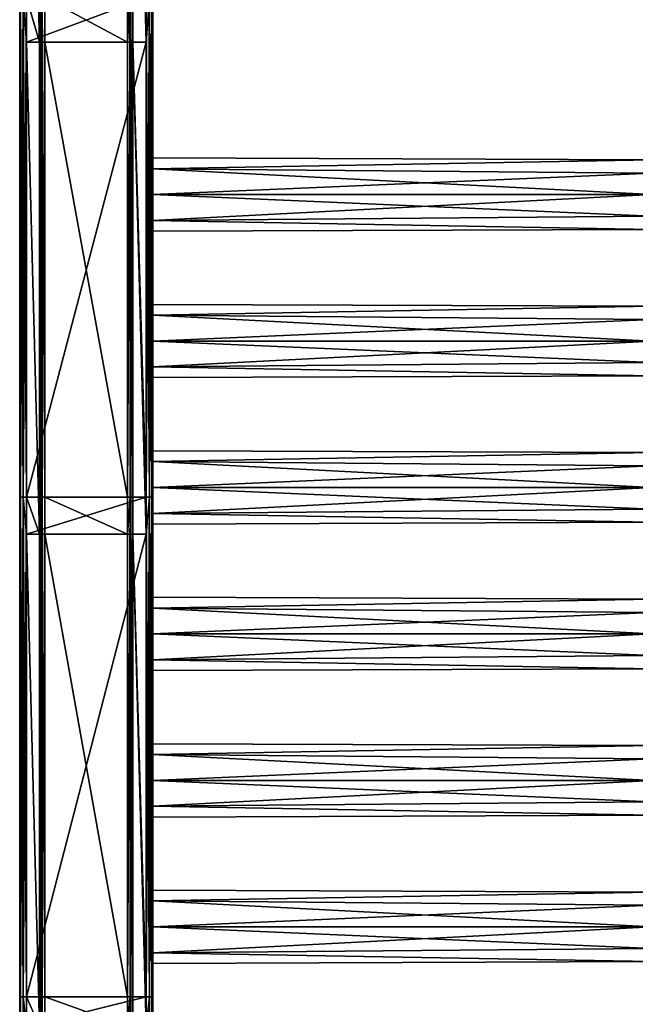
# Model space of a CAD drawing. Extents: x -252 to 252, y -10 to 1339.
# Tile 222 of 256: x -250 to -65, y 602 to 898. Entities that reach past the tile are written whole.
import ezdxf

# ---------------------------------------------------------------- set-up
doc = ezdxf.new("R2010")
doc.units = 0
doc.header["$LTSCALE"] = 52.148148
for name, color, linetype in [('10', 7, 'CONTINUOUS'), ('100', 7, 'CONTINUOUS'), ('101', 7, 'CONTINUOUS'), ('102', 7, 'CONTINUOUS'), ('103', 7, 'CONTINUOUS'), ('104', 7, 'CONTINUOUS'), ('105', 7, 'CONTINUOUS'), ('106', 7, 'CONTINUOUS'), ('11', 7, 'CONTINUOUS'), ('12', 7, 'CONTINUOUS'), ('13', 7, 'CONTINUOUS'), ('14', 7, 'CONTINUOUS'), ('15', 7, 'CONTINUOUS'), ('16', 7, 'CONTINUOUS'), ('3', 7, 'CONTINUOUS'), ('4', 7, 'CONTINUOUS'), ('5', 7, 'CONTINUOUS'), ('6', 7, 'CONTINUOUS'), ('7', 7, 'CONTINUOUS'), ('8', 7, 'CONTINUOUS'), ('9', 7, 'CONTINUOUS'), ('95', 7, 'CONTINUOUS'), ('96', 7, 'CONTINUOUS'), ('97', 7, 'CONTINUOUS'), ('98', 7, 'CONTINUOUS'), ('99', 7, 'CONTINUOUS')]:
    doc.layers.add(name, color=color, linetype=linetype)

msp = doc.modelspace()

# ---------------------------------------------------------------- linework, layer by layer
at = {"layer": '10', "color": 7, "linetype": 'CONTINUOUS'}
for points in [[(-248, 904.75, 15), (-248, 891.33, 15), (-212, 904.75, 15), (-248, 904.75, 15)], [(-212, 904.75, 15), (-248, 891.33, 15), (-212, 891.33, 15), (-212, 904.75, 15)], [(-248, 891.33, 15), (-248, 754.6, 15), (-212, 891.33, 15), (-248, 891.33, 15)], [(-212, 891.33, 15), (-248, 754.6, 15), (-212, 754.6, 15), (-212, 891.33, 15)], [(-248, 754.6, 15), (-248, 743.44, 15), (-212, 754.6, 15), (-248, 754.6, 15)], [(-212, 754.6, 15), (-248, 743.44, 15), (-212, 743.44, 15), (-212, 754.6, 15)], [(-212, 743.44, 15), (-248, 604.45, 15), (-212, 604.45, 15), (-212, 743.44, 15)], [(-248, 743.44, 15), (-248, 604.45, 15), (-212, 743.44, 15), (-248, 743.44, 15)], [(-212, 604.45, 15), (-248, 595.56, 15), (-212, 595.56, 15), (-212, 604.45, 15)], [(-248, 604.45, 15), (-248, 595.56, 15), (-212, 604.45, 15), (-248, 604.45, 15)]]:
    msp.add_3dface(points, dxfattribs=at)
at = {"layer": '100', "color": 7, "linetype": 'CONTINUOUS'}
for points in [[(-210, 713.5, -11), (-60, 713.5, -11), (-60, 707.03, -8.9), (-210, 713.5, -11)], [(-210, 705.72, -7.78), (-210, 713.5, -11), (-60, 707.03, -8.9), (-210, 705.72, -7.78)], [(-60, 713.5, 11), (-210, 705.72, 7.78), (-60, 707.03, 8.9), (-60, 713.5, 11)], [(-210, 713.5, 11), (-210, 705.72, 7.78), (-60, 713.5, 11), (-210, 713.5, 11)], [(-60, 703.04, -3.4), (-210, 705.72, -7.78), (-60, 707.03, -8.9), (-60, 703.04, -3.4)], [(-60, 707.03, 8.9), (-210, 705.72, 7.78), (-60, 703.04, 3.4), (-60, 707.03, 8.9)], [(-210, 702.5), (-210, 705.72, -7.78), (-60, 703.04, -3.4), (-210, 702.5)], [(-210, 705.72, 7.78), (-210, 702.5), (-60, 703.04, 3.4), (-210, 705.72, 7.78)], [(-60, 703.04, 3.4), (-210, 702.5), (-60, 703.04, -3.4), (-60, 703.04, 3.4)]]:
    msp.add_3dface(points, dxfattribs=at)
at = {"layer": '101', "color": 7, "linetype": 'CONTINUOUS'}
for points in [[(-60, 767.96, -3.4), (-210, 768.5), (-60, 767.96, 3.4), (-60, 767.96, -3.4)], [(-210, 768.5), (-210, 765.28, 7.78), (-60, 767.96, 3.4), (-210, 768.5)], [(-210, 765.28, -7.78), (-210, 768.5), (-60, 767.96, -3.4), (-210, 765.28, -7.78)], [(-60, 767.96, 3.4), (-210, 765.28, 7.78), (-60, 763.97, 8.9), (-60, 767.96, 3.4)], [(-60, 763.97, -8.9), (-210, 765.28, -7.78), (-60, 767.96, -3.4), (-60, 763.97, -8.9)], [(-210, 765.28, 7.78), (-210, 757.5, 11), (-60, 763.97, 8.9), (-210, 765.28, 7.78)], [(-60, 757.5, -11), (-210, 765.28, -7.78), (-60, 763.97, -8.9), (-60, 757.5, -11)], [(-210, 757.5, -11), (-210, 765.28, -7.78), (-60, 757.5, -11), (-210, 757.5, -11)], [(-60, 763.97, 8.9), (-210, 757.5, 11), (-60, 757.5, 11), (-60, 763.97, 8.9)]]:
    msp.add_3dface(points, dxfattribs=at)
at = {"layer": '102', "color": 7, "linetype": 'CONTINUOUS'}
for points in [[(-210, 749.72, -7.78), (-210, 757.5, -11), (-60, 751.03, -8.9), (-210, 749.72, -7.78)], [(-210, 757.5, -11), (-60, 757.5, -11), (-60, 751.03, -8.9), (-210, 757.5, -11)], [(-210, 757.5, 11), (-210, 749.72, 7.78), (-60, 757.5, 11), (-210, 757.5, 11)], [(-60, 757.5, 11), (-210, 749.72, 7.78), (-60, 751.03, 8.9), (-60, 757.5, 11)], [(-60, 751.03, 8.9), (-210, 749.72, 7.78), (-60, 747.04, 3.4), (-60, 751.03, 8.9)], [(-60, 747.04, -3.4), (-210, 749.72, -7.78), (-60, 751.03, -8.9), (-60, 747.04, -3.4)], [(-210, 749.72, 7.78), (-210, 746.5), (-60, 747.04, 3.4), (-210, 749.72, 7.78)], [(-210, 746.5), (-210, 749.72, -7.78), (-60, 747.04, -3.4), (-210, 746.5)], [(-60, 747.04, 3.4), (-210, 746.5), (-60, 747.04, -3.4), (-60, 747.04, 3.4)]]:
    msp.add_3dface(points, dxfattribs=at)
at = {"layer": '103', "color": 7, "linetype": 'CONTINUOUS'}
for points in [[(-210, 809.28, -7.78), (-210, 812.5), (-60, 811.96, -3.4), (-210, 809.28, -7.78)], [(-210, 812.5), (-210, 809.28, 7.78), (-60, 811.96, 3.4), (-210, 812.5)], [(-60, 811.96, -3.4), (-210, 812.5), (-60, 811.96, 3.4), (-60, 811.96, -3.4)], [(-60, 807.97, -8.9), (-210, 809.28, -7.78), (-60, 811.96, -3.4), (-60, 807.97, -8.9)], [(-60, 811.96, 3.4), (-210, 809.28, 7.78), (-60, 807.97, 8.9), (-60, 811.96, 3.4)], [(-210, 801.5, -11), (-210, 809.28, -7.78), (-60, 801.5, -11), (-210, 801.5, -11)], [(-60, 801.5, -11), (-210, 809.28, -7.78), (-60, 807.97, -8.9), (-60, 801.5, -11)], [(-210, 809.28, 7.78), (-210, 801.5, 11), (-60, 807.97, 8.9), (-210, 809.28, 7.78)], [(-60, 807.97, 8.9), (-210, 801.5, 11), (-60, 801.5, 11), (-60, 807.97, 8.9)]]:
    msp.add_3dface(points, dxfattribs=at)
at = {"layer": '104', "color": 7, "linetype": 'CONTINUOUS'}
for points in [[(-60, 801.5, 11), (-210, 793.72, 7.78), (-60, 795.03, 8.9), (-60, 801.5, 11)], [(-210, 801.5, 11), (-210, 793.72, 7.78), (-60, 801.5, 11), (-210, 801.5, 11)], [(-210, 801.5, -11), (-60, 801.5, -11), (-60, 795.03, -8.9), (-210, 801.5, -11)], [(-210, 793.72, -7.78), (-210, 801.5, -11), (-60, 795.03, -8.9), (-210, 793.72, -7.78)], [(-60, 795.03, 8.9), (-210, 793.72, 7.78), (-60, 791.04, 3.4), (-60, 795.03, 8.9)], [(-60, 791.04, -3.4), (-210, 793.72, -7.78), (-60, 795.03, -8.9), (-60, 791.04, -3.4)], [(-210, 793.72, 7.78), (-210, 790.5), (-60, 791.04, 3.4), (-210, 793.72, 7.78)], [(-210, 790.5), (-210, 793.72, -7.78), (-60, 791.04, -3.4), (-210, 790.5)], [(-60, 791.04, 3.4), (-210, 790.5), (-60, 791.04, -3.4), (-60, 791.04, 3.4)]]:
    msp.add_3dface(points, dxfattribs=at)
at = {"layer": '105', "color": 7, "linetype": 'CONTINUOUS'}
for points in [[(-60, 855.96, -3.4), (-210, 856.5), (-60, 855.96, 3.4), (-60, 855.96, -3.4)], [(-210, 856.5), (-210, 853.28, 7.78), (-60, 855.96, 3.4), (-210, 856.5)], [(-210, 853.28, -7.78), (-210, 856.5), (-60, 855.96, -3.4), (-210, 853.28, -7.78)], [(-60, 855.96, 3.4), (-210, 853.28, 7.78), (-60, 851.97, 8.9), (-60, 855.96, 3.4)], [(-60, 851.97, -8.9), (-210, 853.28, -7.78), (-60, 855.96, -3.4), (-60, 851.97, -8.9)], [(-210, 853.28, 7.78), (-210, 845.5, 11), (-60, 851.97, 8.9), (-210, 853.28, 7.78)], [(-210, 845.5, -11), (-210, 853.28, -7.78), (-60, 845.5, -11), (-210, 845.5, -11)], [(-60, 845.5, -11), (-210, 853.28, -7.78), (-60, 851.97, -8.9), (-60, 845.5, -11)], [(-60, 851.97, 8.9), (-210, 845.5, 11), (-60, 845.5, 11), (-60, 851.97, 8.9)]]:
    msp.add_3dface(points, dxfattribs=at)
at = {"layer": '106', "color": 7, "linetype": 'CONTINUOUS'}
for points in [[(-60, 845.5, 11), (-210, 837.72, 7.78), (-60, 839.03, 8.9), (-60, 845.5, 11)], [(-210, 845.5, -11), (-60, 845.5, -11), (-60, 839.03, -8.9), (-210, 845.5, -11)], [(-210, 837.72, -7.78), (-210, 845.5, -11), (-60, 839.03, -8.9), (-210, 837.72, -7.78)], [(-210, 845.5, 11), (-210, 837.72, 7.78), (-60, 845.5, 11), (-210, 845.5, 11)], [(-60, 839.03, 8.9), (-210, 837.72, 7.78), (-60, 835.04, 3.4), (-60, 839.03, 8.9)], [(-60, 835.04, -3.4), (-210, 837.72, -7.78), (-60, 839.03, -8.9), (-60, 835.04, -3.4)], [(-210, 837.72, 7.78), (-210, 834.5), (-60, 835.04, 3.4), (-210, 837.72, 7.78)], [(-210, 834.5), (-210, 837.72, -7.78), (-60, 835.04, -3.4), (-210, 834.5)], [(-60, 835.04, 3.4), (-210, 834.5), (-60, 835.04, -3.4), (-60, 835.04, 3.4)]]:
    msp.add_3dface(points, dxfattribs=at)
at = {"layer": '11', "color": 7, "linetype": 'CONTINUOUS'}
for points in [[(-212, 904.75, 15), (-211, 754.6, 14.73), (-211, 904.75, 14.73), (-212, 904.75, 15)], [(-212, 904.75, 15), (-212, 891.33, 15), (-211, 754.6, 14.73), (-212, 904.75, 15)], [(-211, 904.75, 14.73), (-210.27, 754.6, 14), (-210.27, 904.75, 14), (-211, 904.75, 14.73)], [(-211, 754.6, 14.73), (-210.27, 754.6, 14), (-211, 904.75, 14.73), (-211, 754.6, 14.73)], [(-210.27, 904.75, 14), (-210, 891.33, 13), (-210, 904.75, 13), (-210.27, 904.75, 14)], [(-210, 754.6, 13), (-210, 891.33, 13), (-210.27, 904.75, 14), (-210, 754.6, 13)], [(-210.27, 754.6, 14), (-210, 754.6, 13), (-210.27, 904.75, 14), (-210.27, 754.6, 14)], [(-212, 891.33, 15), (-212, 754.6, 15), (-211, 754.6, 14.73), (-212, 891.33, 15)], [(-212, 754.6, 15), (-211, 604.45, 14.73), (-211, 754.6, 14.73), (-212, 754.6, 15)], [(-212, 754.6, 15), (-212, 743.44, 15), (-211, 604.45, 14.73), (-212, 754.6, 15)], [(-211, 754.6, 14.73), (-210.27, 604.45, 14), (-210.27, 754.6, 14), (-211, 754.6, 14.73)], [(-211, 604.45, 14.73), (-210.27, 604.45, 14), (-211, 754.6, 14.73), (-211, 604.45, 14.73)], [(-210.27, 754.6, 14), (-210, 743.44, 13), (-210, 754.6, 13), (-210.27, 754.6, 14)], [(-210, 604.45, 13), (-210, 743.44, 13), (-210.27, 754.6, 14), (-210, 604.45, 13)], [(-210.27, 604.45, 14), (-210, 604.45, 13), (-210.27, 754.6, 14), (-210.27, 604.45, 14)], [(-212, 743.44, 15), (-212, 604.45, 15), (-211, 604.45, 14.73), (-212, 743.44, 15)], [(-212, 604.45, 15), (-211, 454.3, 14.73), (-211, 604.45, 14.73), (-212, 604.45, 15)], [(-212, 604.45, 15), (-212, 595.56, 15), (-211, 454.3, 14.73), (-212, 604.45, 15)], [(-211, 454.3, 14.73), (-210.27, 454.3, 14), (-211, 604.45, 14.73), (-211, 454.3, 14.73)], [(-211, 604.45, 14.73), (-210.27, 454.3, 14), (-210.27, 604.45, 14), (-211, 604.45, 14.73)], [(-210.27, 454.3, 14), (-210, 454.3, 13), (-210.27, 604.45, 14), (-210.27, 454.3, 14)], [(-210.27, 604.45, 14), (-210, 595.56, 13), (-210, 604.45, 13), (-210.27, 604.45, 14)], [(-210, 454.3, 13), (-210, 595.56, 13), (-210.27, 604.45, 14), (-210, 454.3, 13)]]:
    msp.add_3dface(points, dxfattribs=at)
at = {"layer": '12', "color": 7, "linetype": 'CONTINUOUS'}
for points in [[(-210, 904.75, -13), (-210, 891.33, 13), (-210, 891.33, -13), (-210, 904.75, -13)], [(-210, 904.75, 13), (-210, 891.33, 13), (-210, 904.75, -13), (-210, 904.75, 13)], [(-210, 754.6, -13), (-210, 891.33, -13), (-210, 757.5, -11), (-210, 754.6, -13)], [(-210, 757.5, -11), (-210, 891.33, -13), (-210, 801.5, -11), (-210, 757.5, -11)], [(-210, 801.5, -11), (-210, 891.33, -13), (-210, 845.5, -11), (-210, 801.5, -11)], [(-210, 845.5, -11), (-210, 891.33, -13), (-210, 853.28, -7.78), (-210, 845.5, -11)], [(-210, 853.28, -7.78), (-210, 891.33, -13), (-210, 856.5), (-210, 853.28, -7.78)], [(-210, 856.5), (-210, 891.33, -13), (-210, 853.28, 7.78), (-210, 856.5)], [(-210, 891.33, -13), (-210, 891.33, 13), (-210, 853.28, 7.78), (-210, 891.33, -13)], [(-210, 853.28, 7.78), (-210, 891.33, 13), (-210, 845.5, 11), (-210, 853.28, 7.78)], [(-210, 891.33, 13), (-210, 754.6, 13), (-210, 845.5, 11), (-210, 891.33, 13)], [(-210, 754.6, 13), (-210, 801.5, 11), (-210, 845.5, 11), (-210, 754.6, 13)], [(-210, 812.5), (-210, 845.5, -11), (-210, 837.72, -7.78), (-210, 812.5)], [(-210, 812.5), (-210, 809.28, -7.78), (-210, 845.5, -11), (-210, 812.5)], [(-210, 809.28, -7.78), (-210, 801.5, -11), (-210, 845.5, -11), (-210, 809.28, -7.78)], [(-210, 845.5, 11), (-210, 801.5, 11), (-210, 837.72, 7.78), (-210, 845.5, 11)], [(-210, 834.5), (-210, 812.5), (-210, 837.72, -7.78), (-210, 834.5)], [(-210, 837.72, 7.78), (-210, 801.5, 11), (-210, 834.5), (-210, 837.72, 7.78)], [(-210, 801.5, 11), (-210, 809.28, 7.78), (-210, 834.5), (-210, 801.5, 11)], [(-210, 809.28, 7.78), (-210, 812.5), (-210, 834.5), (-210, 809.28, 7.78)], [(-210, 801.5, 11), (-210, 754.6, 13), (-210, 793.72, 7.78), (-210, 801.5, 11)], [(-210, 765.28, -7.78), (-210, 757.5, -11), (-210, 801.5, -11), (-210, 765.28, -7.78)], [(-210, 768.5), (-210, 801.5, -11), (-210, 793.72, -7.78), (-210, 768.5)], [(-210, 768.5), (-210, 765.28, -7.78), (-210, 801.5, -11), (-210, 768.5)], [(-210, 793.72, 7.78), (-210, 754.6, 13), (-210, 790.5), (-210, 793.72, 7.78)], [(-210, 790.5), (-210, 768.5), (-210, 793.72, -7.78), (-210, 790.5)], [(-210, 754.6, 13), (-210, 765.28, 7.78), (-210, 790.5), (-210, 754.6, 13)], [(-210, 765.28, 7.78), (-210, 768.5), (-210, 790.5), (-210, 765.28, 7.78)], [(-210, 765.28, 7.78), (-210, 754.6, 13), (-210, 757.5, 11), (-210, 765.28, 7.78)], [(-210, 754.6, -13), (-210, 757.5, -11), (-210, 749.72, -7.78), (-210, 754.6, -13)], [(-210, 757.5, 11), (-210, 754.6, 13), (-210, 749.72, 7.78), (-210, 757.5, 11)], [(-210, 743.44, -13), (-210, 754.6, -13), (-210, 749.72, -7.78), (-210, 743.44, -13)], [(-210, 754.6, 13), (-210, 743.44, 13), (-210, 749.72, 7.78), (-210, 754.6, 13)], [(-210, 746.5), (-210, 743.44, -13), (-210, 749.72, -7.78), (-210, 746.5)], [(-210, 749.72, 7.78), (-210, 743.44, 13), (-210, 746.5), (-210, 749.72, 7.78)], [(-210, 743.44, 13), (-210, 743.44, -13), (-210, 746.5), (-210, 743.44, 13)], [(-210, 604.45, -13), (-210, 743.44, -13), (-210, 625.5, -11), (-210, 604.45, -13)], [(-210, 625.5, -11), (-210, 743.44, -13), (-210, 669.5, -11), (-210, 625.5, -11)], [(-210, 669.5, -11), (-210, 743.44, -13), (-210, 713.5, -11), (-210, 669.5, -11)], [(-210, 713.5, -11), (-210, 743.44, -13), (-210, 721.28, -7.78), (-210, 713.5, -11)], [(-210, 721.28, -7.78), (-210, 743.44, -13), (-210, 724.5), (-210, 721.28, -7.78)], [(-210, 724.5), (-210, 743.44, -13), (-210, 721.28, 7.78), (-210, 724.5)], [(-210, 743.44, 13), (-210, 604.45, 13), (-210, 713.5, 11), (-210, 743.44, 13)], [(-210, 743.44, -13), (-210, 743.44, 13), (-210, 721.28, 7.78), (-210, 743.44, -13)], [(-210, 721.28, 7.78), (-210, 743.44, 13), (-210, 713.5, 11), (-210, 721.28, 7.78)], [(-210, 604.45, 13), (-210, 669.5, 11), (-210, 713.5, 11), (-210, 604.45, 13)], [(-210, 713.5, 11), (-210, 669.5, 11), (-210, 705.72, 7.78), (-210, 713.5, 11)], [(-210, 680.5), (-210, 713.5, -11), (-210, 705.72, -7.78), (-210, 680.5)], [(-210, 680.5), (-210, 677.28, -7.78), (-210, 713.5, -11), (-210, 680.5)], [(-210, 677.28, -7.78), (-210, 669.5, -11), (-210, 713.5, -11), (-210, 677.28, -7.78)], [(-210, 705.72, 7.78), (-210, 669.5, 11), (-210, 702.5), (-210, 705.72, 7.78)], [(-210, 702.5), (-210, 680.5), (-210, 705.72, -7.78), (-210, 702.5)], [(-210, 669.5, 11), (-210, 677.28, 7.78), (-210, 702.5), (-210, 669.5, 11)], [(-210, 677.28, 7.78), (-210, 680.5), (-210, 702.5), (-210, 677.28, 7.78)], [(-210, 669.5, 11), (-210, 604.45, 13), (-210, 661.72, 7.78), (-210, 669.5, 11)], [(-210, 636.5), (-210, 669.5, -11), (-210, 661.72, -7.78), (-210, 636.5)], [(-210, 636.5), (-210, 633.28, -7.78), (-210, 669.5, -11), (-210, 636.5)], [(-210, 633.28, -7.78), (-210, 625.5, -11), (-210, 669.5, -11), (-210, 633.28, -7.78)], [(-210, 604.45, 13), (-210, 625.5, 11), (-210, 661.72, 7.78), (-210, 604.45, 13)], [(-210, 661.72, 7.78), (-210, 625.5, 11), (-210, 658.5), (-210, 661.72, 7.78)], [(-210, 658.5), (-210, 636.5), (-210, 661.72, -7.78), (-210, 658.5)], [(-210, 625.5, 11), (-210, 633.28, 7.78), (-210, 658.5), (-210, 625.5, 11)], [(-210, 633.28, 7.78), (-210, 636.5), (-210, 658.5), (-210, 633.28, 7.78)], [(-210, 604.45, -13), (-210, 625.5, -11), (-210, 617.72, -7.78), (-210, 604.45, -13)], [(-210, 625.5, 11), (-210, 604.45, 13), (-210, 617.72, 7.78), (-210, 625.5, 11)], [(-210, 604.45, 13), (-210, 604.45, -13), (-210, 617.72, -7.78), (-210, 604.45, 13)], [(-210, 617.72, 7.78), (-210, 604.45, 13), (-210, 614.5), (-210, 617.72, 7.78)], [(-210, 614.5), (-210, 604.45, 13), (-210, 617.72, -7.78), (-210, 614.5)], [(-210, 604.45, 13), (-210, 595.56, 13), (-210, 604.45, -13), (-210, 604.45, 13)], [(-210, 604.45, -13), (-210, 595.56, 13), (-210, 595.56, -13), (-210, 604.45, -13)]]:
    msp.add_3dface(points, dxfattribs=at)
at = {"layer": '13', "color": 7, "linetype": 'CONTINUOUS'}
for points in [[(-212, 754.6, -15), (-212, 891.33, -15), (-211, 904.75, -14.73), (-212, 754.6, -15)], [(-211, 754.6, -14.73), (-212, 754.6, -15), (-211, 904.75, -14.73), (-211, 754.6, -14.73)], [(-211, 904.75, -14.73), (-212, 891.33, -15), (-212, 904.75, -15), (-211, 904.75, -14.73)], [(-210.27, 904.75, -14), (-211, 754.6, -14.73), (-211, 904.75, -14.73), (-210.27, 904.75, -14)], [(-210.27, 754.6, -14), (-211, 754.6, -14.73), (-210.27, 904.75, -14), (-210.27, 754.6, -14)], [(-210, 904.75, -13), (-210, 891.33, -13), (-210.27, 754.6, -14), (-210, 904.75, -13)], [(-210, 904.75, -13), (-210.27, 754.6, -14), (-210.27, 904.75, -14), (-210, 904.75, -13)], [(-210, 891.33, -13), (-210, 754.6, -13), (-210.27, 754.6, -14), (-210, 891.33, -13)], [(-211, 604.45, -14.73), (-212, 604.45, -15), (-211, 754.6, -14.73), (-211, 604.45, -14.73)], [(-212, 604.45, -15), (-212, 743.44, -15), (-211, 754.6, -14.73), (-212, 604.45, -15)], [(-211, 754.6, -14.73), (-212, 743.44, -15), (-212, 754.6, -15), (-211, 754.6, -14.73)], [(-210.27, 754.6, -14), (-211, 604.45, -14.73), (-211, 754.6, -14.73), (-210.27, 754.6, -14)], [(-210.27, 604.45, -14), (-211, 604.45, -14.73), (-210.27, 754.6, -14), (-210.27, 604.45, -14)], [(-210, 754.6, -13), (-210, 743.44, -13), (-210.27, 604.45, -14), (-210, 754.6, -13)], [(-210, 754.6, -13), (-210.27, 604.45, -14), (-210.27, 754.6, -14), (-210, 754.6, -13)], [(-210, 743.44, -13), (-210, 604.45, -13), (-210.27, 604.45, -14), (-210, 743.44, -13)], [(-211, 604.45, -14.73), (-212, 595.56, -15), (-212, 604.45, -15), (-211, 604.45, -14.73)], [(-211, 454.3, -14.73), (-212, 454.3, -15), (-211, 604.45, -14.73), (-211, 454.3, -14.73)], [(-212, 454.3, -15), (-212, 595.56, -15), (-211, 604.45, -14.73), (-212, 454.3, -15)], [(-210.27, 454.3, -14), (-211, 454.3, -14.73), (-210.27, 604.45, -14), (-210.27, 454.3, -14)], [(-210.27, 604.45, -14), (-211, 454.3, -14.73), (-211, 604.45, -14.73), (-210.27, 604.45, -14)], [(-210, 604.45, -13), (-210, 595.56, -13), (-210.27, 454.3, -14), (-210, 604.45, -13)], [(-210, 604.45, -13), (-210.27, 454.3, -14), (-210.27, 604.45, -14), (-210, 604.45, -13)]]:
    msp.add_3dface(points, dxfattribs=at)
at = {"layer": '14', "color": 7, "linetype": 'CONTINUOUS'}
for points in [[(-212, 904.75, -15), (-212, 891.33, -15), (-216, 1039.22, -15), (-212, 904.75, -15)], [(-216, 1039.22, -15), (-212, 891.33, -15), (-216, 891.33, -15), (-216, 1039.22, -15)], [(-212, 891.33, -15), (-212, 754.6, -15), (-216, 891.33, -15), (-212, 891.33, -15)], [(-216, 891.33, -15), (-212, 743.44, -15), (-216, 743.44, -15), (-216, 891.33, -15)], [(-212, 754.6, -15), (-212, 743.44, -15), (-216, 891.33, -15), (-212, 754.6, -15)], [(-216, 743.44, -15), (-212, 595.56, -15), (-216, 595.56, -15), (-216, 743.44, -15)], [(-212, 604.45, -15), (-212, 595.56, -15), (-216, 743.44, -15), (-212, 604.45, -15)], [(-212, 743.44, -15), (-212, 604.45, -15), (-216, 743.44, -15), (-212, 743.44, -15)]]:
    msp.add_3dface(points, dxfattribs=at)
at = {"layer": '15', "color": 7, "linetype": 'CONTINUOUS'}
for points in [[(-216, 1039.22, -17.4), (-216, 891.33, -15), (-216, 904.75, -17.4), (-216, 1039.22, -17.4)], [(-216, 1039.22, -15), (-216, 891.33, -15), (-216, 1039.22, -17.4), (-216, 1039.22, -15)], [(-216, 904.75, -17.4), (-216, 891.33, -15), (-216, 891.33, -17.4), (-216, 904.75, -17.4)], [(-216, 891.33, -17.4), (-216, 743.44, -15), (-216, 754.6, -17.4), (-216, 891.33, -17.4)], [(-216, 891.33, -15), (-216, 743.44, -15), (-216, 891.33, -17.4), (-216, 891.33, -15)], [(-216, 754.6, -17.4), (-216, 743.44, -15), (-216, 743.44, -17.4), (-216, 754.6, -17.4)], [(-216, 743.44, -15), (-216, 595.56, -15), (-216, 743.44, -17.4), (-216, 743.44, -15)], [(-216, 743.44, -17.4), (-216, 595.56, -15), (-216, 604.45, -17.4), (-216, 743.44, -17.4)], [(-216, 604.45, -17.4), (-216, 595.56, -15), (-216, 595.56, -17.4), (-216, 604.45, -17.4)]]:
    msp.add_3dface(points, dxfattribs=at)
at = {"layer": '16', "color": 7, "linetype": 'CONTINUOUS'}
for points in [[(-217.6, 891.33, -19), (-217.6, 904.75, -19), (-216.8, 904.75, -18.79), (-217.6, 891.33, -19)], [(-216.8, 754.6, -18.79), (-217.6, 754.6, -19), (-216.8, 904.75, -18.79), (-216.8, 754.6, -18.79)], [(-217.6, 754.6, -19), (-217.6, 891.33, -19), (-216.8, 904.75, -18.79), (-217.6, 754.6, -19)], [(-216.21, 904.75, -18.2), (-216.8, 754.6, -18.79), (-216.8, 904.75, -18.79), (-216.21, 904.75, -18.2)], [(-216.21, 754.6, -18.2), (-216.8, 754.6, -18.79), (-216.21, 904.75, -18.2), (-216.21, 754.6, -18.2)], [(-216, 904.75, -17.4), (-216.21, 754.6, -18.2), (-216.21, 904.75, -18.2), (-216, 904.75, -17.4)], [(-216, 904.75, -17.4), (-216, 891.33, -17.4), (-216.21, 754.6, -18.2), (-216, 904.75, -17.4)], [(-216, 891.33, -17.4), (-216, 754.6, -17.4), (-216.21, 754.6, -18.2), (-216, 891.33, -17.4)], [(-217.6, 743.44, -19), (-217.6, 754.6, -19), (-216.8, 754.6, -18.79), (-217.6, 743.44, -19)], [(-216.8, 604.45, -18.79), (-217.6, 604.45, -19), (-216.8, 754.6, -18.79), (-216.8, 604.45, -18.79)], [(-217.6, 604.45, -19), (-217.6, 743.44, -19), (-216.8, 754.6, -18.79), (-217.6, 604.45, -19)], [(-216.21, 604.45, -18.2), (-216.8, 604.45, -18.79), (-216.21, 754.6, -18.2), (-216.21, 604.45, -18.2)], [(-216.21, 754.6, -18.2), (-216.8, 604.45, -18.79), (-216.8, 754.6, -18.79), (-216.21, 754.6, -18.2)], [(-216, 754.6, -17.4), (-216.21, 604.45, -18.2), (-216.21, 754.6, -18.2), (-216, 754.6, -17.4)], [(-216, 754.6, -17.4), (-216, 743.44, -17.4), (-216.21, 604.45, -18.2), (-216, 754.6, -17.4)], [(-216, 743.44, -17.4), (-216, 604.45, -17.4), (-216.21, 604.45, -18.2), (-216, 743.44, -17.4)], [(-217.6, 595.56, -19), (-217.6, 604.45, -19), (-216.8, 604.45, -18.79), (-217.6, 595.56, -19)], [(-216.8, 454.3, -18.79), (-217.6, 454.3, -19), (-216.8, 604.45, -18.79), (-216.8, 454.3, -18.79)], [(-217.6, 454.3, -19), (-217.6, 595.56, -19), (-216.8, 604.45, -18.79), (-217.6, 454.3, -19)], [(-216.21, 454.3, -18.2), (-216.8, 454.3, -18.79), (-216.21, 604.45, -18.2), (-216.21, 454.3, -18.2)], [(-216.21, 604.45, -18.2), (-216.8, 454.3, -18.79), (-216.8, 604.45, -18.79), (-216.21, 604.45, -18.2)], [(-216, 604.45, -17.4), (-216, 595.56, -17.4), (-216.21, 454.3, -18.2), (-216, 604.45, -17.4)], [(-216, 604.45, -17.4), (-216.21, 454.3, -18.2), (-216.21, 604.45, -18.2), (-216, 604.45, -17.4)]]:
    msp.add_3dface(points, dxfattribs=at)
at = {"layer": '3', "color": 7, "linetype": 'CONTINUOUS'}
for points in [[(-242.4, 891.33, -19), (-242.4, 904.75, -19), (-217.6, 891.33, -19), (-242.4, 891.33, -19)], [(-217.6, 891.33, -19), (-242.4, 904.75, -19), (-217.6, 904.75, -19), (-217.6, 891.33, -19)], [(-242.4, 754.6, -19), (-242.4, 891.33, -19), (-217.6, 754.6, -19), (-242.4, 754.6, -19)], [(-217.6, 754.6, -19), (-242.4, 891.33, -19), (-217.6, 891.33, -19), (-217.6, 754.6, -19)], [(-217.6, 743.44, -19), (-242.4, 754.6, -19), (-217.6, 754.6, -19), (-217.6, 743.44, -19)], [(-242.4, 743.44, -19), (-242.4, 754.6, -19), (-217.6, 743.44, -19), (-242.4, 743.44, -19)], [(-217.6, 604.45, -19), (-242.4, 743.44, -19), (-217.6, 743.44, -19), (-217.6, 604.45, -19)], [(-242.4, 604.45, -19), (-242.4, 743.44, -19), (-217.6, 604.45, -19), (-242.4, 604.45, -19)], [(-242.4, 595.56, -19), (-242.4, 604.45, -19), (-217.6, 595.56, -19), (-242.4, 595.56, -19)], [(-217.6, 595.56, -19), (-242.4, 604.45, -19), (-217.6, 604.45, -19), (-217.6, 595.56, -19)]]:
    msp.add_3dface(points, dxfattribs=at)
at = {"layer": '4', "color": 7, "linetype": 'CONTINUOUS'}
for points in [[(-244, 754.6, -17.4), (-244, 891.33, -17.4), (-243.79, 904.75, -18.2), (-244, 754.6, -17.4)], [(-243.79, 754.6, -18.2), (-244, 754.6, -17.4), (-243.79, 904.75, -18.2), (-243.79, 754.6, -18.2)], [(-243.79, 904.75, -18.2), (-244, 891.33, -17.4), (-244, 904.75, -17.4), (-243.79, 904.75, -18.2)], [(-243.2, 904.75, -18.79), (-243.79, 754.6, -18.2), (-243.79, 904.75, -18.2), (-243.2, 904.75, -18.79)], [(-243.2, 754.6, -18.79), (-243.79, 754.6, -18.2), (-243.2, 904.75, -18.79), (-243.2, 754.6, -18.79)], [(-242.4, 904.75, -19), (-243.2, 754.6, -18.79), (-243.2, 904.75, -18.79), (-242.4, 904.75, -19)], [(-242.4, 904.75, -19), (-242.4, 891.33, -19), (-243.2, 754.6, -18.79), (-242.4, 904.75, -19)], [(-242.4, 891.33, -19), (-242.4, 754.6, -19), (-243.2, 754.6, -18.79), (-242.4, 891.33, -19)], [(-243.79, 754.6, -18.2), (-244, 743.44, -17.4), (-244, 754.6, -17.4), (-243.79, 754.6, -18.2)], [(-244, 604.45, -17.4), (-244, 743.44, -17.4), (-243.79, 754.6, -18.2), (-244, 604.45, -17.4)], [(-243.79, 604.45, -18.2), (-244, 604.45, -17.4), (-243.79, 754.6, -18.2), (-243.79, 604.45, -18.2)], [(-243.2, 604.45, -18.79), (-243.79, 604.45, -18.2), (-243.2, 754.6, -18.79), (-243.2, 604.45, -18.79)], [(-243.2, 754.6, -18.79), (-243.79, 604.45, -18.2), (-243.79, 754.6, -18.2), (-243.2, 754.6, -18.79)], [(-242.4, 754.6, -19), (-243.2, 604.45, -18.79), (-243.2, 754.6, -18.79), (-242.4, 754.6, -19)], [(-242.4, 754.6, -19), (-242.4, 743.44, -19), (-243.2, 604.45, -18.79), (-242.4, 754.6, -19)], [(-242.4, 743.44, -19), (-242.4, 604.45, -19), (-243.2, 604.45, -18.79), (-242.4, 743.44, -19)], [(-243.79, 604.45, -18.2), (-244, 595.56, -17.4), (-244, 604.45, -17.4), (-243.79, 604.45, -18.2)], [(-243.79, 454.3, -18.2), (-244, 454.3, -17.4), (-243.79, 604.45, -18.2), (-243.79, 454.3, -18.2)], [(-244, 454.3, -17.4), (-244, 595.56, -17.4), (-243.79, 604.45, -18.2), (-244, 454.3, -17.4)], [(-243.2, 454.3, -18.79), (-243.79, 454.3, -18.2), (-243.2, 604.45, -18.79), (-243.2, 454.3, -18.79)], [(-243.2, 604.45, -18.79), (-243.79, 454.3, -18.2), (-243.79, 604.45, -18.2), (-243.2, 604.45, -18.79)], [(-242.4, 604.45, -19), (-243.2, 454.3, -18.79), (-243.2, 604.45, -18.79), (-242.4, 604.45, -19)], [(-242.4, 604.45, -19), (-242.4, 595.56, -19), (-243.2, 454.3, -18.79), (-242.4, 604.45, -19)]]:
    msp.add_3dface(points, dxfattribs=at)
at = {"layer": '5', "color": 7, "linetype": 'CONTINUOUS'}
for points in [[(-244, 1039.22, -15), (-244, 891.33, -17.4), (-244, 891.33, -15), (-244, 1039.22, -15)], [(-244, 904.75, -17.4), (-244, 891.33, -17.4), (-244, 1039.22, -15), (-244, 904.75, -17.4)], [(-244, 891.33, -17.4), (-244, 754.6, -17.4), (-244, 891.33, -15), (-244, 891.33, -17.4)], [(-244, 754.6, -17.4), (-244, 743.44, -17.4), (-244, 891.33, -15), (-244, 754.6, -17.4)], [(-244, 891.33, -15), (-244, 743.44, -17.4), (-244, 743.44, -15), (-244, 891.33, -15)], [(-244, 604.45, -17.4), (-244, 595.56, -17.4), (-244, 743.44, -15), (-244, 604.45, -17.4)], [(-244, 743.44, -15), (-244, 595.56, -17.4), (-244, 595.56, -15), (-244, 743.44, -15)], [(-244, 743.44, -17.4), (-244, 604.45, -17.4), (-244, 743.44, -15), (-244, 743.44, -17.4)]]:
    msp.add_3dface(points, dxfattribs=at)
at = {"layer": '6', "color": 7, "linetype": 'CONTINUOUS'}
for points in [[(-244, 1039.22, -15), (-244, 891.33, -15), (-248, 1039.22, -15), (-244, 1039.22, -15)], [(-248, 1039.22, -15), (-244, 891.33, -15), (-248, 904.75, -15), (-248, 1039.22, -15)], [(-248, 904.75, -15), (-244, 891.33, -15), (-248, 891.33, -15), (-248, 904.75, -15)], [(-248, 891.33, -15), (-244, 743.44, -15), (-248, 754.6, -15), (-248, 891.33, -15)], [(-244, 891.33, -15), (-244, 743.44, -15), (-248, 891.33, -15), (-244, 891.33, -15)], [(-248, 754.6, -15), (-244, 743.44, -15), (-248, 743.44, -15), (-248, 754.6, -15)], [(-248, 743.44, -15), (-244, 595.56, -15), (-248, 604.45, -15), (-248, 743.44, -15)], [(-244, 743.44, -15), (-244, 595.56, -15), (-248, 743.44, -15), (-244, 743.44, -15)], [(-248, 604.45, -15), (-244, 595.56, -15), (-248, 595.56, -15), (-248, 604.45, -15)]]:
    msp.add_3dface(points, dxfattribs=at)
at = {"layer": '7', "color": 7, "linetype": 'CONTINUOUS'}
for points in [[(-249.73, 904.75, -14), (-250, 891.33, -13), (-250, 904.75, -13), (-249.73, 904.75, -14)], [(-250, 754.6, -13), (-250, 891.33, -13), (-249.73, 904.75, -14), (-250, 754.6, -13)], [(-249.73, 754.6, -14), (-250, 754.6, -13), (-249.73, 904.75, -14), (-249.73, 754.6, -14)], [(-249, 904.75, -14.73), (-249.73, 754.6, -14), (-249.73, 904.75, -14), (-249, 904.75, -14.73)], [(-249, 754.6, -14.73), (-249.73, 754.6, -14), (-249, 904.75, -14.73), (-249, 754.6, -14.73)], [(-248, 904.75, -15), (-248, 891.33, -15), (-249, 754.6, -14.73), (-248, 904.75, -15)], [(-248, 904.75, -15), (-249, 754.6, -14.73), (-249, 904.75, -14.73), (-248, 904.75, -15)], [(-248, 891.33, -15), (-248, 754.6, -15), (-249, 754.6, -14.73), (-248, 891.33, -15)], [(-249.73, 754.6, -14), (-250, 743.44, -13), (-250, 754.6, -13), (-249.73, 754.6, -14)], [(-250, 604.45, -13), (-250, 743.44, -13), (-249.73, 754.6, -14), (-250, 604.45, -13)], [(-249.73, 604.45, -14), (-250, 604.45, -13), (-249.73, 754.6, -14), (-249.73, 604.45, -14)], [(-249, 754.6, -14.73), (-249.73, 604.45, -14), (-249.73, 754.6, -14), (-249, 754.6, -14.73)], [(-249, 604.45, -14.73), (-249.73, 604.45, -14), (-249, 754.6, -14.73), (-249, 604.45, -14.73)], [(-248, 754.6, -15), (-249, 604.45, -14.73), (-249, 754.6, -14.73), (-248, 754.6, -15)], [(-248, 754.6, -15), (-248, 743.44, -15), (-249, 604.45, -14.73), (-248, 754.6, -15)], [(-248, 743.44, -15), (-248, 604.45, -15), (-249, 604.45, -14.73), (-248, 743.44, -15)], [(-249.73, 454.3, -14), (-250, 454.3, -13), (-249.73, 604.45, -14), (-249.73, 454.3, -14)], [(-249.73, 604.45, -14), (-250, 595.56, -13), (-250, 604.45, -13), (-249.73, 604.45, -14)], [(-250, 454.3, -13), (-250, 595.56, -13), (-249.73, 604.45, -14), (-250, 454.3, -13)], [(-249, 454.3, -14.73), (-249.73, 454.3, -14), (-249, 604.45, -14.73), (-249, 454.3, -14.73)], [(-249, 604.45, -14.73), (-249.73, 454.3, -14), (-249.73, 604.45, -14), (-249, 604.45, -14.73)], [(-248, 604.45, -15), (-249, 454.3, -14.73), (-249, 604.45, -14.73), (-248, 604.45, -15)], [(-248, 604.45, -15), (-248, 595.56, -15), (-249, 454.3, -14.73), (-248, 604.45, -15)]]:
    msp.add_3dface(points, dxfattribs=at)
at = {"layer": '8', "color": 7, "linetype": 'CONTINUOUS'}
for points in [[(-250, 904.75, -13), (-250, 891.33, -13), (-250, 904.75, 13), (-250, 904.75, -13)], [(-250, 904.75, 13), (-250, 891.33, -13), (-250, 891.33, 13), (-250, 904.75, 13)], [(-250, 891.33, -13), (-250, 754.6, -13), (-250, 891.33, 13), (-250, 891.33, -13)], [(-250, 891.33, 13), (-250, 754.6, -13), (-250, 754.6, 13), (-250, 891.33, 13)], [(-250, 754.6, 13), (-250, 743.44, -13), (-250, 743.44, 13), (-250, 754.6, 13)], [(-250, 754.6, -13), (-250, 743.44, -13), (-250, 754.6, 13), (-250, 754.6, -13)], [(-250, 743.44, 13), (-250, 604.45, -13), (-250, 604.45, 13), (-250, 743.44, 13)], [(-250, 743.44, -13), (-250, 604.45, -13), (-250, 743.44, 13), (-250, 743.44, -13)], [(-250, 604.45, 13), (-250, 595.56, -13), (-250, 595.56, 13), (-250, 604.45, 13)], [(-250, 604.45, -13), (-250, 595.56, -13), (-250, 604.45, 13), (-250, 604.45, -13)]]:
    msp.add_3dface(points, dxfattribs=at)
at = {"layer": '9', "color": 7, "linetype": 'CONTINUOUS'}
for points in [[(-250, 904.75, 13), (-250, 891.33, 13), (-249.73, 754.6, 14), (-250, 904.75, 13)], [(-250, 904.75, 13), (-249.73, 754.6, 14), (-249.73, 904.75, 14), (-250, 904.75, 13)], [(-249.73, 754.6, 14), (-249, 754.6, 14.73), (-249.73, 904.75, 14), (-249.73, 754.6, 14)], [(-249.73, 904.75, 14), (-249, 754.6, 14.73), (-249, 904.75, 14.73), (-249.73, 904.75, 14)], [(-249, 754.6, 14.73), (-248, 754.6, 15), (-249, 904.75, 14.73), (-249, 754.6, 14.73)], [(-248, 754.6, 15), (-248, 891.33, 15), (-249, 904.75, 14.73), (-248, 754.6, 15)], [(-249, 904.75, 14.73), (-248, 891.33, 15), (-248, 904.75, 15), (-249, 904.75, 14.73)], [(-250, 891.33, 13), (-250, 754.6, 13), (-249.73, 754.6, 14), (-250, 891.33, 13)], [(-250, 754.6, 13), (-250, 743.44, 13), (-249.73, 604.45, 14), (-250, 754.6, 13)], [(-250, 754.6, 13), (-249.73, 604.45, 14), (-249.73, 754.6, 14), (-250, 754.6, 13)], [(-249.73, 754.6, 14), (-249, 604.45, 14.73), (-249, 754.6, 14.73), (-249.73, 754.6, 14)], [(-249.73, 604.45, 14), (-249, 604.45, 14.73), (-249.73, 754.6, 14), (-249.73, 604.45, 14)], [(-249, 754.6, 14.73), (-248, 743.44, 15), (-248, 754.6, 15), (-249, 754.6, 14.73)], [(-248, 604.45, 15), (-248, 743.44, 15), (-249, 754.6, 14.73), (-248, 604.45, 15)], [(-249, 604.45, 14.73), (-248, 604.45, 15), (-249, 754.6, 14.73), (-249, 604.45, 14.73)], [(-250, 743.44, 13), (-250, 604.45, 13), (-249.73, 604.45, 14), (-250, 743.44, 13)], [(-250, 604.45, 13), (-249.73, 454.3, 14), (-249.73, 604.45, 14), (-250, 604.45, 13)], [(-250, 604.45, 13), (-250, 595.56, 13), (-249.73, 454.3, 14), (-250, 604.45, 13)], [(-249.73, 454.3, 14), (-249, 454.3, 14.73), (-249.73, 604.45, 14), (-249.73, 454.3, 14)], [(-249.73, 604.45, 14), (-249, 454.3, 14.73), (-249, 604.45, 14.73), (-249.73, 604.45, 14)], [(-249, 454.3, 14.73), (-248, 454.3, 15), (-249, 604.45, 14.73), (-249, 454.3, 14.73)], [(-249, 604.45, 14.73), (-248, 595.56, 15), (-248, 604.45, 15), (-249, 604.45, 14.73)], [(-248, 454.3, 15), (-248, 595.56, 15), (-249, 604.45, 14.73), (-248, 454.3, 15)]]:
    msp.add_3dface(points, dxfattribs=at)
at = {"layer": '95', "color": 7, "linetype": 'CONTINUOUS'}
for points in [[(-210, 636.5), (-210, 633.28, 7.78), (-60, 635.96, 3.4), (-210, 636.5)], [(-60, 635.96, -3.4), (-210, 636.5), (-60, 635.96, 3.4), (-60, 635.96, -3.4)], [(-210, 633.28, -7.78), (-210, 636.5), (-60, 635.96, -3.4), (-210, 633.28, -7.78)], [(-60, 631.97, -8.9), (-210, 633.28, -7.78), (-60, 635.96, -3.4), (-60, 631.97, -8.9)], [(-60, 635.96, 3.4), (-210, 633.28, 7.78), (-60, 631.97, 8.9), (-60, 635.96, 3.4)], [(-60, 625.5, -11), (-210, 633.28, -7.78), (-60, 631.97, -8.9), (-60, 625.5, -11)], [(-210, 625.5, -11), (-210, 633.28, -7.78), (-60, 625.5, -11), (-210, 625.5, -11)], [(-210, 633.28, 7.78), (-210, 625.5, 11), (-60, 631.97, 8.9), (-210, 633.28, 7.78)], [(-60, 631.97, 8.9), (-210, 625.5, 11), (-60, 625.5, 11), (-60, 631.97, 8.9)]]:
    msp.add_3dface(points, dxfattribs=at)
at = {"layer": '96', "color": 7, "linetype": 'CONTINUOUS'}
for points in [[(-60, 625.5, 11), (-210, 617.72, 7.78), (-60, 619.03, 8.9), (-60, 625.5, 11)], [(-210, 617.72, -7.78), (-210, 625.5, -11), (-60, 619.03, -8.9), (-210, 617.72, -7.78)], [(-210, 625.5, -11), (-60, 625.5, -11), (-60, 619.03, -8.9), (-210, 625.5, -11)], [(-210, 625.5, 11), (-210, 617.72, 7.78), (-60, 625.5, 11), (-210, 625.5, 11)], [(-60, 615.04, -3.4), (-210, 617.72, -7.78), (-60, 619.03, -8.9), (-60, 615.04, -3.4)], [(-60, 619.03, 8.9), (-210, 617.72, 7.78), (-60, 615.04, 3.4), (-60, 619.03, 8.9)], [(-210, 614.5), (-210, 617.72, -7.78), (-60, 615.04, -3.4), (-210, 614.5)], [(-210, 617.72, 7.78), (-210, 614.5), (-60, 615.04, 3.4), (-210, 617.72, 7.78)], [(-60, 615.04, 3.4), (-210, 614.5), (-60, 615.04, -3.4), (-60, 615.04, 3.4)]]:
    msp.add_3dface(points, dxfattribs=at)
at = {"layer": '97', "color": 7, "linetype": 'CONTINUOUS'}
for points in [[(-60, 679.96, -3.4), (-210, 680.5), (-60, 679.96, 3.4), (-60, 679.96, -3.4)], [(-210, 680.5), (-210, 677.28, 7.78), (-60, 679.96, 3.4), (-210, 680.5)], [(-210, 677.28, -7.78), (-210, 680.5), (-60, 679.96, -3.4), (-210, 677.28, -7.78)], [(-60, 679.96, 3.4), (-210, 677.28, 7.78), (-60, 675.97, 8.9), (-60, 679.96, 3.4)], [(-60, 675.97, -8.9), (-210, 677.28, -7.78), (-60, 679.96, -3.4), (-60, 675.97, -8.9)], [(-210, 677.28, 7.78), (-210, 669.5, 11), (-60, 675.97, 8.9), (-210, 677.28, 7.78)], [(-210, 669.5, -11), (-210, 677.28, -7.78), (-60, 669.5, -11), (-210, 669.5, -11)], [(-60, 669.5, -11), (-210, 677.28, -7.78), (-60, 675.97, -8.9), (-60, 669.5, -11)], [(-60, 675.97, 8.9), (-210, 669.5, 11), (-60, 669.5, 11), (-60, 675.97, 8.9)]]:
    msp.add_3dface(points, dxfattribs=at)
at = {"layer": '98', "color": 7, "linetype": 'CONTINUOUS'}
for points in [[(-210, 661.72, -7.78), (-210, 669.5, -11), (-60, 663.03, -8.9), (-210, 661.72, -7.78)], [(-210, 669.5, -11), (-60, 669.5, -11), (-60, 663.03, -8.9), (-210, 669.5, -11)], [(-60, 669.5, 11), (-210, 661.72, 7.78), (-60, 663.03, 8.9), (-60, 669.5, 11)], [(-210, 669.5, 11), (-210, 661.72, 7.78), (-60, 669.5, 11), (-210, 669.5, 11)], [(-60, 659.04, -3.4), (-210, 661.72, -7.78), (-60, 663.03, -8.9), (-60, 659.04, -3.4)], [(-60, 663.03, 8.9), (-210, 661.72, 7.78), (-60, 659.04, 3.4), (-60, 663.03, 8.9)], [(-210, 658.5), (-210, 661.72, -7.78), (-60, 659.04, -3.4), (-210, 658.5)], [(-210, 661.72, 7.78), (-210, 658.5), (-60, 659.04, 3.4), (-210, 661.72, 7.78)], [(-60, 659.04, 3.4), (-210, 658.5), (-60, 659.04, -3.4), (-60, 659.04, 3.4)]]:
    msp.add_3dface(points, dxfattribs=at)
at = {"layer": '99', "color": 7, "linetype": 'CONTINUOUS'}
for points in [[(-210, 721.28, -7.78), (-210, 724.5), (-60, 723.96, -3.4), (-210, 721.28, -7.78)], [(-60, 723.96, -3.4), (-210, 724.5), (-60, 723.96, 3.4), (-60, 723.96, -3.4)], [(-210, 724.5), (-210, 721.28, 7.78), (-60, 723.96, 3.4), (-210, 724.5)], [(-60, 719.97, -8.9), (-210, 721.28, -7.78), (-60, 723.96, -3.4), (-60, 719.97, -8.9)], [(-60, 723.96, 3.4), (-210, 721.28, 7.78), (-60, 719.97, 8.9), (-60, 723.96, 3.4)], [(-210, 713.5, -11), (-210, 721.28, -7.78), (-60, 713.5, -11), (-210, 713.5, -11)], [(-60, 713.5, -11), (-210, 721.28, -7.78), (-60, 719.97, -8.9), (-60, 713.5, -11)], [(-210, 721.28, 7.78), (-210, 713.5, 11), (-60, 719.97, 8.9), (-210, 721.28, 7.78)], [(-60, 719.97, 8.9), (-210, 713.5, 11), (-60, 713.5, 11), (-60, 719.97, 8.9)]]:
    msp.add_3dface(points, dxfattribs=at)

doc.saveas('drawing.dxf')
